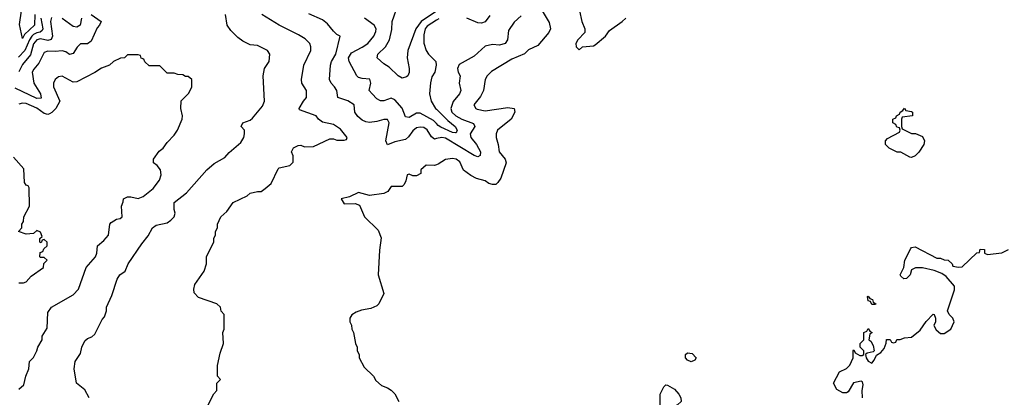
# Model space of a CAD drawing. Header units: inches. Extents: x 2348341 to 2479810, y 460419 to 613669.
# Tile 52 of 256: x 2407694 to 2413143, y 483312 to 485401. Entities that reach past the tile are written whole.
import ezdxf

# ---------------------------------------------------------------- set-up
doc = ezdxf.new("R2010")
doc.units = ezdxf.units.IN
doc.header["$MEASUREMENT"] = 0
doc.layers.add('C4408', color=7, linetype='Continuous')
doc.layers.add('C4418', color=7, linetype='Continuous')

msp = doc.modelspace()

# ---------------------------------------------------------------- linework, layer by layer
at = {"layer": 'C4408', "color": 2}
for points, elevation in [([(2409995.1, 485444.9), (2409915.6, 485390), (2409887, 485350), (2409842, 485230), (2409838.7, 485190), (2409850.4, 485130), (2409850, 485108), (2409842.8, 485090), (2409835.6, 485084.4), (2409810, 485078), (2409788.7, 485090), (2409738.9, 485138.9), (2409710, 485156), (2409672.7, 485190), (2409676, 485210), (2409718, 485250), (2409740.7, 485290), (2409752.7, 485347.3), (2409755.1, 485390), (2409789.7, 485490)], 86), ([(2408089.1, 485429.1), (2408144.7, 485390), (2408136, 485370), (2408123.8, 485356.2), (2408090, 485281.2), (2408070, 485266.6), (2408030, 485267), (2408011.7, 485248.3), (2407990, 485213.2), (2407970, 485207.6), (2407950, 485223.7), (2407930, 485229.5), (2407890, 485224.2), (2407850, 485226.6), (2407830, 485219), (2407800.4, 485159.6), (2407772.7, 485127.3), (2407764, 485110), (2407772.2, 485050), (2407810.3, 484990), (2407812.7, 484967.2), (2407790, 484965.7), (2407670, 485021.3)], 102), ([(2407811.2, 485410), (2407821.7, 485350), (2407818.4, 485341.6), (2407807.9, 485332.1), (2407790, 485328.9), (2407770, 485318.4), (2407762, 485310), (2407748.5, 485290), (2407723.6, 485230), (2407687.1, 485192.9)], 94), ([(2407870, 485412.7), (2407864.9, 485390), (2407876.5, 485310), (2407868.9, 485291.1), (2407850, 485286.2), (2407810, 485294.4), (2407788.9, 485290), (2407770, 485266.6), (2407753.9, 485206.1), (2407710, 485153.6), (2407690, 485112)], 98), ([(2407778.2, 485430), (2407776.9, 485370), (2407721.5, 485318.5), (2407710, 485297.2), (2407693.9, 485373.9), (2407703.9, 485450)], 90), ([(2408036.5, 485410), (2408028.9, 485371.1), (2408010, 485358.7), (2407990, 485364), (2407930, 485408.3)], 98), ([(2408078, 483310), (2408054.6, 483354.6), (2408008, 483390), (2407995.3, 483470), (2408002, 483510), (2408030, 483554), (2408038, 483590), (2408054.6, 483625.4), (2408070, 483638), (2408093.6, 483646.4), (2408110, 483662), (2408150, 483742), (2408163.1, 483756.9), (2408175.3, 483790), (2408175.3, 483810), (2408204.7, 483875.3), (2408234.6, 483965.4), (2408248.7, 483990), (2408278, 484010), (2408295.3, 484050), (2408370, 484162), (2408406, 484206), (2408428.7, 484250), (2408450, 484264.7), (2408510, 484278), (2408530, 484291.3), (2408548.7, 484310), (2408554, 484330), (2408548.4, 484351.6), (2408548.7, 484390), (2408616.5, 484443.5), (2408730, 484571), (2408770, 484606), (2408830, 484638), (2408853.6, 484666.4), (2408918.6, 484721.4), (2408935.3, 484750), (2408938, 484770), (2408938, 484790), (2408919, 484810), (2408929, 484830), (2408970, 484846), (2408983.2, 484856.8), (2409038, 484922), (2409048.7, 484950), (2409042, 485090), (2409048.7, 485130), (2409075.3, 485170), (2409078, 485210), (2409066, 485230), (2409010, 485258), (2408970, 485262), (2408930, 485282), (2408902, 485302), (2408862, 485342), (2408842, 485370), (2408834, 485430)], 102), ([(2408738, 483270), (2408768.4, 483331.6), (2408786, 483350), (2408786, 483390), (2408806, 483410), (2408788, 483430), (2408788.4, 483488.4), (2408803.1, 483556.9), (2408822, 483610), (2408818, 483670), (2408826, 483690), (2408826, 483770), (2408808.4, 483788.4), (2408806, 483810), (2408786, 483830), (2408684.7, 483864.7), (2408659, 483890), (2408657.2, 483910), (2408664.1, 483935.9), (2408715.3, 484010), (2408728, 484050), (2408728.9, 484091.1), (2408768, 484170), (2408768.4, 484191.6), (2408778, 484210), (2408778, 484230), (2408788, 484250), (2408788, 484270), (2408808, 484310), (2408840.2, 484339.8), (2408875.3, 484390), (2408953.6, 484426.4), (2408970, 484442), (2409010, 484451.3), (2409030, 484451.3), (2409053.6, 484466.4), (2409086, 484494), (2409124.1, 484575.9), (2409130, 484581), (2409190, 484594), (2409207.3, 484612.7), (2409207.3, 484647.3), (2409198, 484670), (2409210, 484691.3), (2409234.6, 484705.4), (2409250, 484706), (2409270, 484698), (2409320.4, 484699.6), (2409410, 484742), (2409430, 484742), (2409450, 484734), (2409490, 484734), (2409502, 484738), (2409506, 484750), (2409470, 484795.3), (2409430, 484822), (2409370, 484834), (2409348, 484850), (2409335.3, 484870), (2409243.2, 484903.2), (2409241.2, 484910), (2409264, 484950), (2409281.2, 484970), (2409282, 485010), (2409255.3, 485050), (2409254, 485070), (2409266, 485150), (2409305.2, 485230), (2409305.2, 485250), (2409299, 485270), (2409274.2, 485294.2), (2409237.2, 485317.2), (2409129.7, 485369.7), (2409034, 485430)], 98), ([(2410000, 484743), (2409990, 484740.9), (2409973.1, 484753.1), (2409950, 484792), (2409930, 484804.5), (2409910, 484807), (2409890, 484802), (2409870, 484786.6), (2409846.7, 484753.3), (2409830, 484737.6), (2409770, 484724.7), (2409729.5, 484709.5), (2409720.9, 484730), (2409738, 484830), (2409730, 484848.7), (2409710, 484849.2), (2409670, 484837), (2409630, 484832), (2409610, 484835.1), (2409590, 484846), (2409565.4, 484865.4), (2409549, 484890), (2409545.2, 484930), (2409510, 484952), (2409454, 484970), (2409449.2, 485010), (2409437.2, 485030), (2409417.2, 485050), (2409409.4, 485070), (2409414.5, 485150), (2409419.5, 485170), (2409442.9, 485210), (2409468, 485310), (2409450, 485319), (2409430, 485337.2), (2409397.1, 485377.1), (2409370, 485399.3), (2409293.6, 485433.6)], 94), ([(2410000, 484826.5), (2409984, 484844), (2409910, 484883), (2409890, 484884.2), (2409850, 484859.5), (2409830, 484864), (2409811.1, 484911.1), (2409770, 484957.2), (2409750, 484966), (2409710, 484952.7), (2409690, 484952.7), (2409670, 484964), (2409645.2, 484990), (2409629, 485010), (2409637.2, 485050), (2409632.5, 485072.5), (2409590, 485076), (2409570, 485080.9), (2409559.3, 485090), (2409517.6, 485170), (2409513.6, 485190), (2409530, 485217.1), (2409590, 485248), (2409621.2, 485270), (2409653.2, 485310), (2409665.2, 485334.8), (2409666, 485350), (2409656, 485370), (2409602, 485410)], 90), ([(2410000, 485397.6), (2409950, 485365.1), (2409938.7, 485350), (2409930, 485318), (2409930.4, 485270.4), (2409942.8, 485230), (2409956, 485210), (2409998, 485170), (2409998.8, 485150), (2409991.3, 485110), (2409975.3, 485084.7), (2409967.5, 485052.5), (2409961.6, 484990), (2409970.4, 484950), (2409995.8, 484910), (2410000, 484905.8)], 90), ([(2407690, 483358), (2407718, 483382), (2407728.7, 483430), (2407744, 483470), (2407749, 483510), (2407770, 483532), (2407789, 483570), (2407794, 483590), (2407818, 483630), (2407818, 483650), (2407846, 483694), (2407850, 483782), (2407870, 483811.3), (2407990, 483878.8), (2408019, 483910), (2408062.7, 484030), (2408114, 484090), (2408121.2, 484110), (2408124, 484150), (2408159.6, 484180.4), (2408185.2, 484210), (2408194, 484270), (2408200.9, 484279.1), (2408230, 484298), (2408250, 484301), (2408262, 484310), (2408258, 484370), (2408267.3, 484392.7), (2408268, 484410), (2408290, 484422), (2408310, 484422), (2408350, 484411), (2408377.5, 484422.5), (2408432.1, 484467.9), (2408467.3, 484512.7), (2408476.6, 484543.4), (2408472.7, 484570), (2408455.1, 484595.1), (2408435.3, 484610), (2408435.3, 484630), (2408466.6, 484673.4), (2408488.7, 484690), (2408510, 484722), (2408550, 484762), (2408568, 484790), (2408594, 484850), (2408595.3, 484870), (2408586, 484910), (2408588.4, 484951.6), (2408630, 484994), (2408646, 485030), (2408646, 485070), (2408627.3, 485087.3), (2408612.7, 485087.3), (2408596.4, 485096.4), (2408570, 485098), (2408550, 485106), (2408510, 485106), (2408470, 485146), (2408410, 485146), (2408387.3, 485167.3), (2408382, 485182), (2408367.3, 485187.3), (2408362, 485202), (2408350, 485206), (2408290, 485206), (2408274, 485190), (2408252.7, 485187.3), (2408214, 485170), (2408191, 485149), (2408146.4, 485133.6), (2408110, 485108), (2408010, 485058), (2407990, 485055.3), (2407930, 485089), (2407910, 485084), (2407891.3, 485070), (2407881, 485050), (2407881, 485030), (2407916, 484950), (2407894.8, 484910), (2407872.5, 484887.5), (2407859.5, 484880.5), (2407850, 484877), (2407830, 484882), (2407790, 484911.3), (2407730, 484937), (2407710, 484939.3), (2407690, 484933.2)], 106), ([(2407690, 483944.7), (2407714.6, 483945.4), (2407730, 483951.3), (2407757.2, 483982.8), (2407826, 484030), (2407828, 484052), (2407846, 484070), (2407830, 484086), (2407810, 484086), (2407806, 484090), (2407807.3, 484112.7), (2407822, 484118), (2407827.3, 484132.7), (2407846, 484150), (2407846, 484170), (2407830, 484186), (2407818, 484182), (2407812.7, 484167.3), (2407806, 484170), (2407806, 484190), (2407818, 484202), (2407810, 484226), (2407790, 484235.3), (2407770, 484218), (2407730, 484215.3), (2407688, 484230), (2407706, 484250), (2407706, 484270), (2407714.6, 484285.4), (2407718, 484310), (2407748, 484370), (2407746, 484470), (2407742, 484482), (2407730, 484486), (2407720.4, 484500.4), (2407716.4, 484576.4), (2407660.4, 484640.4)], 110), ([(2410000, 484598.7), (2409990, 484595.3), (2409943.6, 484596.4), (2409914, 484570), (2409914, 484550), (2409890, 484538), (2409870, 484538), (2409850, 484546), (2409838, 484542), (2409832, 484510), (2409822, 484490), (2409810, 484478), (2409750, 484478), (2409732, 484450), (2409710, 484439), (2409630, 484428.7), (2409570, 484446), (2409519.6, 484420.4), (2409474, 484410), (2409490, 484382), (2409550, 484384.7), (2409574.8, 484374.8), (2409602, 484310), (2409677.3, 484237.3), (2409694.4, 484194.4), (2409685.4, 484125.4), (2409678, 483990), (2409710, 483886), (2409682, 483830), (2409670, 483818), (2409636.9, 483803.1), (2409585.4, 483794.6), (2409556.9, 483783.1), (2409531.6, 483768.4), (2409522, 483750), (2409522, 483730), (2409531.1, 483711.1), (2409532, 483690), (2409542, 483670), (2409552, 483610), (2409562, 483590), (2409562, 483570), (2409572, 483550), (2409572, 483530), (2409599.6, 483479.6), (2409652, 483430), (2409665.4, 483405.4), (2409696.9, 483376.9), (2409730, 483364.7), (2409750, 483352), (2409771.1, 483331.1), (2409792, 483290)], 98)]:
    msp.add_lwpolyline(points, dxfattribs=dict(at, elevation=elevation))
at = {"layer": 'C4418', "color": 2}
for points, elevation in [([(2410584.9, 485450), (2410624.5, 485384.5), (2410630.8, 485350), (2410622.8, 485330), (2410562, 485258), (2410510, 485234), (2410487.1, 485212.9), (2410418, 485182), (2410306, 485114), (2410282, 485090), (2410270.6, 485070), (2410260.5, 485010), (2410243.8, 484976.2), (2410206.8, 484930), (2410218, 484910), (2410225.8, 484905.8), (2410270, 484896.3), (2410394.9, 484914.9), (2410431.3, 484910), (2410434.8, 484890), (2410414.8, 484850), (2410338, 484790), (2410331, 484770), (2410331, 484750), (2410342.8, 484710), (2410346.8, 484670), (2410381, 484630), (2410386, 484610), (2410356.3, 484523.7), (2410339.8, 484500.2), (2410330, 484488.7), (2410310, 484488.7), (2410290, 484494), (2410270, 484509), (2410222, 484522), (2410190, 484539), (2410150, 484568), (2410130, 484614), (2410110, 484628.7), (2410090, 484634), (2410050, 484628), (2410010, 484602), (2410000, 484598.7)], 98), ([(2410470, 485422), (2410430, 485388), (2410398.8, 485341.2), (2410393.4, 485290), (2410381, 485270), (2410350, 485259.3), (2410310, 485264), (2410270, 485254), (2410210, 485199.3), (2410126.7, 485153.3), (2410117.3, 485130), (2410120.7, 485110), (2410131, 485090), (2410126, 485050), (2410134.8, 485010), (2410127.3, 484990), (2410092.4, 484947.6), (2410080.5, 484910), (2410086.4, 484890), (2410107.7, 484870), (2410140.7, 484850), (2410205.8, 484825.8), (2410213.4, 484810), (2410186.7, 484770), (2410190.4, 484750), (2410222, 484710), (2410243.8, 484670), (2410242.8, 484650), (2410230, 484642.9), (2410210, 484649.6), (2410050, 484744.7), (2410030, 484749.6), (2410000, 484743)], 94), ([(2410013.6, 485406.4), (2410000, 485397.6)], 90), ([(2410295.1, 485424.9), (2410270, 485389.4), (2410250, 485382), (2410230, 485382.9), (2410168.7, 485410)], 90), ([(2410791.3, 485450), (2410804.7, 485390), (2410822, 485350), (2410822, 485330), (2410782, 485290), (2410772, 485270), (2410774, 485250), (2410790, 485234), (2410808.4, 485251.6), (2410870, 485256), (2410878.6, 485261.4), (2410935.3, 485310), (2410958, 485342), (2411028.7, 485390), (2411048.7, 485410)], 102), ([(2410000, 484905.8), (2410062.7, 484842.7), (2410104, 484810), (2410115.5, 484790), (2410110, 484775.3), (2410105.4, 484774.6), (2410090, 484777), (2410025.6, 484805.6), (2410010, 484815.6), (2410000, 484826.5)], 90), ([(2412359, 483310), (2412356, 483350), (2412362, 483382), (2412357.2, 483397.2), (2412350, 483402), (2412307.7, 483392.3), (2412278, 483342), (2412270, 483338), (2412250, 483338), (2412216.4, 483356.4), (2412198, 483390), (2412230, 483454), (2412270, 483472), (2412288, 483490), (2412306, 483530), (2412306, 483570), (2412310, 483574), (2412318, 483558), (2412343.6, 483543.6), (2412356.4, 483543.6), (2412366, 483550), (2412366, 483570), (2412346, 483590), (2412346, 483610), (2412366, 483630), (2412366, 483670), (2412382, 483678), (2412390, 483692), (2412398, 483678), (2412411.3, 483670), (2412398, 483662), (2412394, 483630), (2412403.6, 483623.6), (2412418, 483598), (2412422, 483570), (2412416.9, 483563.1), (2412383.6, 483556.4), (2412374, 483550), (2412378, 483530), (2412390, 483512), (2412410, 483502), (2412423.1, 483516.9), (2412435.3, 483544.7), (2412460.4, 483559.6), (2412478, 483582), (2412488.4, 483611.6), (2412490, 483631.3), (2412511.6, 483631.6), (2412518, 483618), (2412530, 483614), (2412542, 483618), (2412548.4, 483631.6), (2412567.3, 483632.7), (2412590, 483642), (2412630, 483644.7), (2412676.5, 483683.5), (2412710, 483732), (2412748.4, 483771.6), (2412754, 483770), (2412762, 483750), (2412762, 483730), (2412752, 483710), (2412765.4, 483685.4), (2412790, 483664.7), (2412810, 483664.7), (2412846, 483690), (2412866, 483730), (2412858, 483750), (2412838, 483770), (2412828, 483790), (2412867.3, 483907.3), (2412867.3, 483927.3), (2412820.4, 483980.4), (2412796.4, 483996.4), (2412754.6, 484014.6), (2412690, 484028.7), (2412651.6, 484028.4), (2412630, 484018), (2412621, 483990), (2412602, 483970), (2412587.3, 483967.3), (2412570, 483982), (2412566.6, 483990), (2412586, 484030), (2412593.2, 484070), (2412625.1, 484134.9), (2412630, 484141), (2412650, 484144.7), (2412770, 484082), (2412790, 484082), (2412810, 484072), (2412831.6, 484071.6), (2412854, 484050), (2412858, 484038), (2412890, 484032), (2412910, 484034), (2412990, 484112), (2413006, 484114), (2413010, 484132), (2413034, 484130), (2413034, 484110), (2413050, 484102), (2413128.4, 484111.6), (2413166, 484130)], 98)]:
    msp.add_lwpolyline(points, dxfattribs=dict(at, elevation=elevation))
at = {"layer": 'C4418', "color": 2, "elevation": 98}
for points in [[(2412630, 484638), (2412620.4, 484640.4), (2412570, 484668), (2412550, 484668), (2412506, 484690), (2412486, 484710), (2412486, 484730), (2412496.4, 484743.6), (2412562, 484778), (2412566, 484790), (2412562, 484802), (2412547.3, 484807.3), (2412542, 484822), (2412526, 484830), (2412526, 484850), (2412542, 484858), (2412546, 484870), (2412562, 484878), (2412566, 484890), (2412582, 484898), (2412590, 484912), (2412598, 484898), (2412630, 484894), (2412634, 484890), (2412634, 484870), (2412578, 484862), (2412574, 484850), (2412574, 484810), (2412578, 484798), (2412630, 484772), (2412651.6, 484771.6), (2412690, 484754), (2412702, 484730), (2412698, 484710), (2412670, 484668), (2412650, 484648)], [(2412410, 483826), (2412402, 483842), (2412390, 483846), (2412386, 483870), (2412390, 483872), (2412398, 483858), (2412412.7, 483852.7), (2412418, 483838), (2412432, 483830), (2412430, 483826)], [(2411410, 483508.7), (2411390, 483518), (2411378, 483530), (2411378, 483550), (2411390, 483558), (2411415.3, 483555.3), (2411438, 483530), (2411430, 483518)], [(2411226, 483226), (2411227.3, 483247.3), (2411238, 483262), (2411238, 483330), (2411258, 483370), (2411270, 483382), (2411279.6, 483379.6), (2411316.9, 483356.9), (2411342, 483330), (2411352, 483310), (2411354, 483290), (2411334, 483270), (2411294, 483250), (2411252.7, 483247.3), (2411238, 483242), (2411230, 483226)]]:
    msp.add_lwpolyline(points, close=True, dxfattribs=at)

doc.saveas('drawing.dxf')
